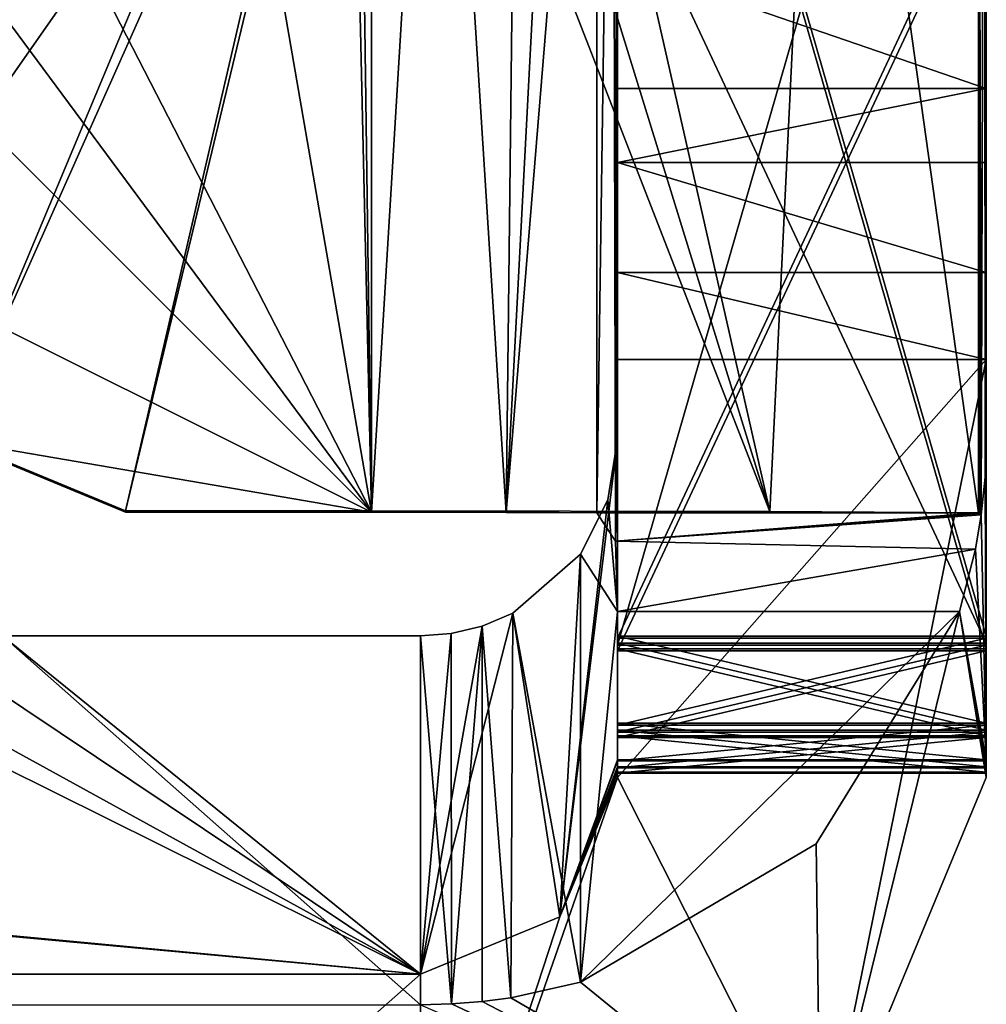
# Model space of a CAD drawing. Header units: millimetres. Extents: x -203 to 203, y -26 to 186.
# Tile 74 of 87: x 195.07 to 199, y -3.72 to 0.29. Entities that reach past the tile are written whole.
import ezdxf

# ---------------------------------------------------------------- set-up
doc = ezdxf.new("R2010")
doc.units = ezdxf.units.MM
doc.header["$LTSCALE"] = 52.148148
for name, color, linetype in [('674', 7, 'CONTINUOUS'), ('675', 7, 'CONTINUOUS'), ('676', 7, 'CONTINUOUS'), ('677', 7, 'CONTINUOUS'), ('678', 7, 'CONTINUOUS'), ('679', 7, 'CONTINUOUS'), ('680', 7, 'CONTINUOUS'), ('681', 7, 'CONTINUOUS'), ('682', 7, 'CONTINUOUS'), ('686', 7, 'CONTINUOUS'), ('687', 7, 'CONTINUOUS'), ('688', 7, 'CONTINUOUS'), ('689', 7, 'CONTINUOUS'), ('690', 7, 'CONTINUOUS'), ('840', 7, 'CONTINUOUS'), ('876', 7, 'CONTINUOUS'), ('878', 7, 'CONTINUOUS'), ('879', 7, 'CONTINUOUS'), ('881', 7, 'CONTINUOUS'), ('882', 7, 'CONTINUOUS'), ('883', 7, 'CONTINUOUS'), ('884', 7, 'CONTINUOUS'), ('885', 7, 'CONTINUOUS'), ('887', 7, 'CONTINUOUS'), ('888', 7, 'CONTINUOUS'), ('889', 7, 'CONTINUOUS'), ('890', 7, 'CONTINUOUS'), ('891', 7, 'CONTINUOUS'), ('892', 7, 'CONTINUOUS'), ('894', 7, 'CONTINUOUS'), ('896', 7, 'CONTINUOUS'), ('898', 7, 'CONTINUOUS'), ('900', 7, 'CONTINUOUS'), ('974', 7, 'CONTINUOUS'), ('975', 7, 'CONTINUOUS'), ('976', 7, 'CONTINUOUS'), ('977', 7, 'CONTINUOUS'), ('978', 7, 'CONTINUOUS'), ('981', 7, 'CONTINUOUS'), ('985', 7, 'CONTINUOUS')]:
    doc.layers.add(name, color=color, linetype=linetype)

msp = doc.modelspace()

# ---------------------------------------------------------------- linework, layer by layer
at = {"layer": '674', "linetype": 'Continuous'}
for points in [[(199, -1.0942, -358.2045), (198.3263, -4.4205, -358.191), (197.5, -2.7942, -358.1976), (199, -1.0942, -358.2045)], [(197.5, -1.0942, -358.2045), (199, -1.0942, -358.2045), (197.5, -2.7942, -358.1976), (197.5, -1.0942, -358.2045)], [(199, -2.7942, -358.1976), (198.3263, -4.4205, -358.191), (199, -1.0942, -358.2045), (199, -2.7942, -358.1976)], [(198.3263, -4.4205, -358.191), (196.7, -5.0942, -358.1882), (197.5, -2.7942, -358.1976), (198.3263, -4.4205, -358.191)], [(197.5, -2.7942, -358.1976), (196.7, -5.0942, -358.1882), (197.2657, -3.3599, -358.1953), (197.5, -2.7942, -358.1976)], [(197.2657, -3.3599, -358.1953), (196.7, -5.0942, -358.1882), (196.7, -3.5942, -358.1943), (197.2657, -3.3599, -358.1953)], [(196.7, -5.0942, -358.1882), (195, -5.0942, -358.1882), (196.7, -3.5942, -358.1943), (196.7, -5.0942, -358.1882)], [(195, -5.0942, -358.1882), (195, -3.5942, -358.1943), (196.7, -3.5942, -358.1943), (195, -5.0942, -358.1882)]]:
    msp.add_3dface(points, dxfattribs=at)
at = {"layer": '675', "linetype": 'Continuous'}
for points in [[(199, -1.4195, -19.8004), (198.9948, -1.5733, -19.6387), (199, -2.7215, -340.2977), (199, -1.4195, -19.8004)], [(198.9948, -1.5733, -19.6387), (198.9793, -1.7261, -19.4781), (199, -2.7215, -340.2977), (198.9948, -1.5733, -19.6387)], [(198.9793, -1.7261, -19.4781), (198.9563, -1.8651, -19.7076), (199, -2.7215, -340.2977), (198.9793, -1.7261, -19.4781)], [(198.9563, -1.8651, -19.7076), (198.8909, -2.1195, -19.7975), (199, -2.7215, -340.2977), (198.9563, -1.8651, -19.7076)], [(198.3077, -3.0642, -19.7937), (198.3263, -4.4205, -358.191), (198.8909, -2.1195, -19.7975), (198.3077, -3.0642, -19.7937)], [(198.3263, -4.4205, -358.191), (199, -2.7942, -358.1976), (198.8909, -2.1195, -19.7975), (198.3263, -4.4205, -358.191)], [(199, -2.7942, -358.1976), (199, -2.7763, -353.7976), (198.8909, -2.1195, -19.7975), (199, -2.7942, -358.1976)], [(199, -2.7763, -353.7976), (199, -2.7723, -352.7976), (198.8909, -2.1195, -19.7975), (199, -2.7763, -353.7976)], [(199, -2.7723, -352.7976), (199, -2.754, -348.2977), (198.8909, -2.1195, -19.7975), (199, -2.7723, -352.7976)], [(199, -2.754, -348.2977), (199, -2.7499, -347.2977), (198.8909, -2.1195, -19.7975), (199, -2.754, -348.2977)], [(199, -2.7256, -341.2977), (199, -2.7215, -340.2977), (198.8909, -2.1195, -19.7975), (199, -2.7256, -341.2977)], [(199, -2.7499, -347.2977), (199, -2.7256, -341.2977), (198.8909, -2.1195, -19.7975), (199, -2.7499, -347.2977)], [(197.35, -3.6257, -19.7914), (198.3263, -4.4205, -358.191), (198.3077, -3.0642, -19.7937), (197.35, -3.6257, -19.7914)], [(197.0674, -3.6895, -19.6742), (198.3263, -4.4205, -358.191), (197.35, -3.6257, -19.7914), (197.0674, -3.6895, -19.6742)], [(196.7, -3.7179, -19.391), (198.3263, -4.4205, -358.191), (196.8252, -3.7145, -19.3911), (196.7, -3.7179, -19.391)], [(196.8252, -3.7145, -19.3911), (198.3263, -4.4205, -358.191), (196.95, -3.7042, -19.3911), (196.8252, -3.7145, -19.3911)], [(196.95, -3.7042, -19.3911), (198.3263, -4.4205, -358.191), (197.0674, -3.6895, -19.6742), (196.95, -3.7042, -19.3911)]]:
    msp.add_3dface(points, dxfattribs=at)
at = {"layer": '676', "linetype": 'Continuous'}
for points in [[(196.825, -2.2081, -19.3972), (196.8252, -3.7145, -19.3911), (196.95, -2.178, -19.3973), (196.825, -2.2081, -19.3972)], [(196.8252, -3.7145, -19.3911), (196.95, -3.7042, -19.3911), (196.95, -2.178, -19.3973), (196.8252, -3.7145, -19.3911)], [(195, -3.7179, -19.391), (196.7, -3.7179, -19.391), (195, -2.2179, -19.3971), (195, -3.7179, -19.391)], [(196.7, -3.7179, -19.391), (196.7, -2.2179, -19.3971), (195, -2.2179, -19.3971), (196.7, -3.7179, -19.391)], [(196.7, -2.2179, -19.3971), (196.8252, -3.7145, -19.3911), (196.825, -2.2081, -19.3972), (196.7, -2.2179, -19.3971)], [(196.7, -3.7179, -19.391), (196.8252, -3.7145, -19.3911), (196.7, -2.2179, -19.3971), (196.7, -3.7179, -19.391)]]:
    msp.add_3dface(points, dxfattribs=at)
at = {"layer": '677', "linetype": 'Continuous'}
for points in [[(197.5, -2.7215, -340.2977), (197.2657, -3.3599, -358.1953), (197.5, -1.4195, -19.8004), (197.5, -2.7215, -340.2977)], [(197.5, -1.4195, -19.8004), (197.2657, -3.3599, -358.1953), (197.4616, -1.6644, -19.7994), (197.5, -1.4195, -19.8004)], [(197.4616, -1.6644, -19.7994), (197.2657, -3.3599, -358.1953), (197.3501, -1.8858, -19.7985), (197.4616, -1.6644, -19.7994)], [(197.3501, -1.8858, -19.7985), (197.2657, -3.3599, -358.1953), (197.075, -2.1257, -19.688), (197.3501, -1.8858, -19.7985)], [(197.2657, -3.3599, -358.1953), (196.7, -3.5942, -358.1943), (197.075, -2.1257, -19.688), (197.2657, -3.3599, -358.1953)], [(196.7, -3.5942, -358.1943), (196.95, -2.178, -19.3973), (197.075, -2.1257, -19.688), (196.7, -3.5942, -358.1943)], [(196.7, -3.5942, -358.1943), (196.825, -2.2081, -19.3972), (196.95, -2.178, -19.3973), (196.7, -3.5942, -358.1943)], [(196.7, -3.5942, -358.1943), (196.7, -2.2179, -19.3971), (196.825, -2.2081, -19.3972), (196.7, -3.5942, -358.1943)], [(197.5, -2.7256, -341.2977), (197.2657, -3.3599, -358.1953), (197.5, -2.7215, -340.2977), (197.5, -2.7256, -341.2977)], [(197.5, -2.7499, -347.2977), (197.2657, -3.3599, -358.1953), (197.5, -2.7256, -341.2977), (197.5, -2.7499, -347.2977)], [(197.5, -2.754, -348.2977), (197.2657, -3.3599, -358.1953), (197.5, -2.7499, -347.2977), (197.5, -2.754, -348.2977)], [(197.5, -2.7723, -352.7976), (197.2657, -3.3599, -358.1953), (197.5, -2.754, -348.2977), (197.5, -2.7723, -352.7976)], [(197.5, -2.7763, -353.7976), (197.2657, -3.3599, -358.1953), (197.5, -2.7723, -352.7976), (197.5, -2.7763, -353.7976)], [(197.5, -2.7942, -358.1976), (197.2657, -3.3599, -358.1953), (197.5, -2.7763, -353.7976), (197.5, -2.7942, -358.1976)]]:
    msp.add_3dface(points, dxfattribs=at)
at = {"layer": '678', "linetype": 'Continuous'}
for points in [[(197.5, 0.5244, -357.9554), (197.5, 0.0074, -357.809), (197.5, 1.4196, -354.8147), (197.5, 0.5244, -357.9554)], [(197.5, 1.4196, -354.8147), (197.5, 0.0074, -357.809), (197.5, -2.2784, -354.2997), (197.5, 1.4196, -354.8147)], [(197.5, 1.2745, -354.4606), (197.5, 1.4196, -354.8147), (197.5, -2.2784, -354.2997), (197.5, 1.2745, -354.4606)], [(197.5, 0.9216, -354.3127), (197.5, 1.2745, -354.4606), (197.5, -2.2784, -354.2997), (197.5, 0.9216, -354.3127)], [(197.5, 0.0074, -357.809), (197.5, -0.2926, -357.8077), (197.5, -2.6313, -354.1518), (197.5, 0.0074, -357.809)], [(197.5, -2.2784, -354.2997), (197.5, 0.0074, -357.809), (197.5, -2.6313, -354.1518), (197.5, -2.2784, -354.2997)], [(197.5, -0.2926, -357.8077), (197.5, -0.7402, -357.9115), (197.5, -2.6313, -354.1518), (197.5, -0.2926, -357.8077)], [(197.5, -0.7402, -357.9115), (197.5, -1.0942, -358.2045), (197.5, -2.6313, -354.1518), (197.5, -0.7402, -357.9115)], [(197.5, -1.0942, -358.2045), (197.5, -2.7942, -358.1976), (197.5, -2.7763, -353.7976), (197.5, -1.0942, -358.2045)], [(197.5, -1.0942, -358.2045), (197.5, -2.7763, -353.7976), (197.5, -2.6313, -354.1518), (197.5, -1.0942, -358.2045)]]:
    msp.add_3dface(points, dxfattribs=at)
at = {"layer": '679', "linetype": 'Continuous'}
for points in [[(197.5, -0.7402, -357.9115), (197.5, -0.2926, -357.8077), (199, -0.7402, -357.9115), (197.5, -0.7402, -357.9115)], [(199, -0.7402, -357.9115), (197.5, -0.2926, -357.8077), (199, -0.2926, -357.8077), (199, -0.7402, -357.9115)], [(199, -1.0942, -358.2045), (197.5, -1.0942, -358.2045), (197.5, -0.7402, -357.9115), (199, -1.0942, -358.2045)], [(199, -1.0942, -358.2045), (197.5, -0.7402, -357.9115), (199, -0.7402, -357.9115), (199, -1.0942, -358.2045)]]:
    msp.add_3dface(points, dxfattribs=at)
at = {"layer": '680', "linetype": 'Continuous'}
for points in [[(199, -2.7942, -358.1976), (199, -0.2926, -357.8077), (199, 1.4196, -354.8147), (199, -2.7942, -358.1976)], [(199, 1.2745, -354.4606), (199, -2.7942, -358.1976), (199, 1.4196, -354.8147), (199, 1.2745, -354.4606)], [(199, 1.4196, -354.8147), (199, -0.2926, -357.8077), (199, 0.0074, -357.809), (199, 1.4196, -354.8147)], [(199, 0.5244, -357.9554), (199, 1.4196, -354.8147), (199, 0.0074, -357.809), (199, 0.5244, -357.9554)], [(199, 0.9216, -354.3127), (199, -2.7942, -358.1976), (199, 1.2745, -354.4606), (199, 0.9216, -354.3127)], [(199, -2.2784, -354.2997), (199, -2.7942, -358.1976), (199, 0.9216, -354.3127), (199, -2.2784, -354.2997)], [(199, -2.7942, -358.1976), (199, -0.7402, -357.9115), (199, -0.2926, -357.8077), (199, -2.7942, -358.1976)], [(199, -2.7942, -358.1976), (199, -1.0942, -358.2045), (199, -0.7402, -357.9115), (199, -2.7942, -358.1976)], [(199, -2.6313, -354.1518), (199, -2.7942, -358.1976), (199, -2.2784, -354.2997), (199, -2.6313, -354.1518)], [(199, -2.7763, -353.7976), (199, -2.7942, -358.1976), (199, -2.6313, -354.1518), (199, -2.7763, -353.7976)]]:
    msp.add_3dface(points, dxfattribs=at)
at = {"layer": '681', "linetype": 'Continuous'}
for points in [[(197.5, -2.2784, -354.2997), (197.5, -2.6313, -354.1518), (199, -2.2784, -354.2997), (197.5, -2.2784, -354.2997)], [(197.5, -2.6313, -354.1518), (199, -2.6313, -354.1518), (199, -2.2784, -354.2997), (197.5, -2.6313, -354.1518)], [(197.5, -2.7763, -353.7976), (199, -2.7763, -353.7976), (199, -2.6313, -354.1518), (197.5, -2.7763, -353.7976)], [(197.5, -2.6313, -354.1518), (197.5, -2.7763, -353.7976), (199, -2.6313, -354.1518), (197.5, -2.6313, -354.1518)]]:
    msp.add_3dface(points, dxfattribs=at)
at = {"layer": '682', "linetype": 'Continuous'}
for points in [[(197.5, 0.9216, -354.3127), (197.5, -2.2784, -354.2997), (199, 0.9216, -354.3127), (197.5, 0.9216, -354.3127)], [(197.5, -2.2784, -354.2997), (199, -2.2784, -354.2997), (199, 0.9216, -354.3127), (197.5, -2.2784, -354.2997)]]:
    msp.add_3dface(points, dxfattribs=at)
at = {"layer": '686', "linetype": 'Continuous'}
for points in [[(197.5, 0.0074, -357.809), (197.5, 0.5244, -357.9554), (199, 0.0074, -357.809), (197.5, 0.0074, -357.809)], [(197.5, 0.5244, -357.9554), (199, 0.5244, -357.9554), (199, 0.0074, -357.809), (197.5, 0.5244, -357.9554)]]:
    msp.add_3dface(points, dxfattribs=at)
at = {"layer": '687', "linetype": 'Continuous'}
for points in [[(197.5, -0.2926, -357.8077), (197.5, 0.0074, -357.809), (199, 0.0074, -357.809), (197.5, -0.2926, -357.8077)], [(199, -0.2926, -357.8077), (197.5, -0.2926, -357.8077), (199, 0.0074, -357.809), (199, -0.2926, -357.8077)]]:
    msp.add_3dface(points, dxfattribs=at)
at = {"layer": '688', "linetype": 'Continuous'}
for points in [[(199, -2.7723, -352.7976), (199, -2.7763, -353.7976), (197.5, -2.7763, -353.7976), (199, -2.7723, -352.7976)], [(199, -2.7723, -352.7976), (197.5, -2.7763, -353.7976), (197.5, -2.7723, -352.7976), (199, -2.7723, -352.7976)]]:
    msp.add_3dface(points, dxfattribs=at)
at = {"layer": '689', "linetype": 'Continuous'}
for points in [[(199, -2.2703, -352.2997), (199, -2.6244, -352.4447), (197.5, -2.2703, -352.2997), (199, -2.2703, -352.2997)], [(197.5, -2.2703, -352.2997), (199, -2.6244, -352.4447), (197.5, -2.6244, -352.4447), (197.5, -2.2703, -352.2997)], [(199, -2.7723, -352.7976), (197.5, -2.7723, -352.7976), (197.5, -2.6244, -352.4447), (199, -2.7723, -352.7976)], [(199, -2.6244, -352.4447), (199, -2.7723, -352.7976), (197.5, -2.6244, -352.4447), (199, -2.6244, -352.4447)]]:
    msp.add_3dface(points, dxfattribs=at)
at = {"layer": '690', "linetype": 'Continuous'}
for points in [[(197.5, 2.9439, -348.8208), (197.5, -2.2703, -352.2997), (197.5, -2.256, -348.7997), (197.5, 2.9439, -348.8208)], [(197.5, -2.2703, -352.2997), (197.5, 2.9439, -348.8208), (197.5, 2.9297, -352.3208), (197.5, -2.2703, -352.2997)], [(197.5, -2.2703, -352.2997), (197.5, -2.6244, -352.4447), (197.5, -2.256, -348.7997), (197.5, -2.2703, -352.2997)], [(197.5, -2.256, -348.7997), (197.5, -2.6244, -352.4447), (197.5, -2.609, -348.6518), (197.5, -2.256, -348.7997)], [(197.5, -2.7723, -352.7976), (197.5, -2.754, -348.2977), (197.5, -2.609, -348.6518), (197.5, -2.7723, -352.7976)], [(197.5, -2.6244, -352.4447), (197.5, -2.7723, -352.7976), (197.5, -2.609, -348.6518), (197.5, -2.6244, -352.4447)]]:
    msp.add_3dface(points, dxfattribs=at)
at = {"layer": '840', "linetype": 'Continuous'}
for points in [[(196.7, -3.5942, -358.1943), (194.2, -3.5926, -357.7943), (181.8, -2.2195, -19.7971), (196.7, -3.5942, -358.1943)], [(196.7, -3.5942, -358.1943), (181.8, -2.2195, -19.7971), (182.1, -2.2195, -19.7971), (196.7, -3.5942, -358.1943)], [(196.7, -3.5942, -358.1943), (182.1, -2.2195, -19.7971), (193.9321, -2.2195, -19.7971), (196.7, -3.5942, -358.1943)], [(194.2, -2.2195, -19.7971), (196.7, -3.5942, -358.1943), (193.9321, -2.2195, -19.7971), (194.2, -2.2195, -19.7971)], [(194.6472, -2.2191, -19.6915), (196.7, -3.5942, -358.1943), (194.2, -2.2195, -19.7971), (194.6472, -2.2191, -19.6915)], [(195, -2.2179, -19.3971), (196.7, -3.5942, -358.1943), (194.6472, -2.2191, -19.6915), (195, -2.2179, -19.3971)], [(196.7, -2.2179, -19.3971), (196.7, -3.5942, -358.1943), (195, -2.2179, -19.3971), (196.7, -2.2179, -19.3971)], [(194.6472, -3.593, -357.8999), (194.2, -3.5926, -357.7943), (196.7, -3.5942, -358.1943), (194.6472, -3.593, -357.8999)], [(195, -3.5942, -358.1943), (194.6472, -3.593, -357.8999), (196.7, -3.5942, -358.1943), (195, -3.5942, -358.1943)]]:
    msp.add_3dface(points, dxfattribs=at)
at = {"layer": '876', "linetype": 'Continuous'}
for points in [[(197.4815, 2.8399, -19.6262), (197.4991, 3, -19.7752), (197.4927, -1.8331, -19.6784), (197.4815, 2.8399, -19.6262)], [(197.5, 3, -19.8183), (197.5, -1.4195, -19.8004), (197.4927, -1.8331, -19.6784), (197.5, 3, -19.8183)], [(197.4998, 3, -19.7968), (197.5, 3, -19.8183), (197.4927, -1.8331, -19.6784), (197.4998, 3, -19.7968)], [(197.4991, 3, -19.7752), (197.4998, 3, -19.7968), (197.4927, -1.8331, -19.6784), (197.4991, 3, -19.7752)], [(197.4165, 2.7821, -19.4174), (197.4815, 2.8399, -19.6262), (197.4165, -1.7179, -19.3992), (197.4165, 2.7821, -19.4174)], [(197.4165, -1.7179, -19.3992), (197.4815, 2.8399, -19.6262), (197.4927, -1.8331, -19.6784), (197.4165, -1.7179, -19.3992)], [(196.7683, 2.7008, -18.8539), (197.1, 2.7837, -19.0175), (197.0477, -1.7161, -18.9625), (196.7683, 2.7008, -18.8539)], [(197.1, 2.7837, -19.0175), (197.2842, 2.783, -19.1969), (197.0477, -1.7161, -18.9625), (197.1, 2.7837, -19.0175)], [(197.2842, 2.783, -19.1969), (197.4165, 2.7821, -19.4174), (197.0477, -1.7161, -18.9625), (197.2842, 2.783, -19.1969)], [(197.0477, -1.7161, -18.9625), (197.4165, 2.7821, -19.4174), (197.4165, -1.7179, -19.3992), (197.0477, -1.7161, -18.9625)], [(196.5, 2.4451, -18.8161), (196.7683, 2.7008, -18.8539), (196.5, -1.7154, -18.7992), (196.5, 2.4451, -18.8161)], [(196.5, -1.7154, -18.7992), (196.7683, 2.7008, -18.8539), (197.0477, -1.7161, -18.9625), (196.5, -1.7154, -18.7992)], [(197.4927, -1.8331, -19.6784), (197.5, -1.4195, -19.8004), (197.5, -2.1195, -19.7975), (197.4927, -1.8331, -19.6784)]]:
    msp.add_3dface(points, dxfattribs=at)
at = {"layer": '878', "linetype": 'Continuous'}
for points in [[(198.9948, -1.5733, -19.6387), (198.9996, 3, -19.7752), (198.9927, 2.8401, -19.6266), (198.9948, -1.5733, -19.6387)], [(198.9948, -1.5733, -19.6387), (199, -1.4195, -19.8004), (198.9996, 3, -19.7752), (198.9948, -1.5733, -19.6387)], [(199, -1.4195, -19.8004), (198.9999, 3, -19.7968), (198.9996, 3, -19.7752), (199, -1.4195, -19.8004)], [(199, -1.4195, -19.8004), (199, 3, -19.8183), (198.9999, 3, -19.7968), (199, -1.4195, -19.8004)], [(198.9793, -1.7261, -19.4781), (198.9927, 2.8401, -19.6266), (198.9678, 2.7821, -19.4174), (198.9793, -1.7261, -19.4781)], [(198.9793, -1.7261, -19.4781), (198.9948, -1.5733, -19.6387), (198.9927, 2.8401, -19.6266), (198.9793, -1.7261, -19.4781)], [(196.7575, 2.701, -17.3304), (198.1202, -1.7118, -17.8953), (197.1, 2.7903, -17.3905), (196.7575, 2.701, -17.3304)], [(197.1, 2.7903, -17.3905), (198.1202, -1.7118, -17.8953), (198.3384, 2.7873, -18.1234), (197.1, 2.7903, -17.3905)], [(198.1202, -1.7118, -17.8953), (198.9678, -1.7179, -19.3992), (198.3384, 2.7873, -18.1234), (198.1202, -1.7118, -17.8953)], [(198.9678, -1.7179, -19.3992), (198.9678, 2.7821, -19.4174), (198.3384, 2.7873, -18.1234), (198.9678, -1.7179, -19.3992)], [(198.9793, -1.7261, -19.4781), (198.9678, 2.7821, -19.4174), (198.9739, -1.72, -19.4389), (198.9793, -1.7261, -19.4781)], [(198.9739, -1.72, -19.4389), (198.9678, 2.7821, -19.4174), (198.9678, -1.7179, -19.3992), (198.9739, -1.72, -19.4389)], [(196.5, 2.4512, -17.3161), (198.1202, -1.7118, -17.8953), (196.7575, 2.701, -17.3304), (196.5, 2.4512, -17.3161)], [(196.5, -1.7094, -17.2992), (198.1202, -1.7118, -17.8953), (196.5, 2.4512, -17.3161), (196.5, -1.7094, -17.2992)]]:
    msp.add_3dface(points, dxfattribs=at)
at = {"layer": '879', "linetype": 'Continuous'}
for points in [[(199, -1.4195, -19.8004), (199, -2.7215, -340.2977), (199, 3, -19.8183), (199, -1.4195, -19.8004)], [(199, 3, -120.2807), (199, -2.7215, -340.2977), (199, -2.5736, -339.9448), (199, 3, -120.2807)], [(199, -2.7215, -340.2977), (199, 3, -120.2807), (199, 2.8465, -120.2801), (199, -2.7215, -340.2977)], [(199, 3, -19.8183), (199, -2.7215, -340.2977), (199, 1.958, -99.1994), (199, 3, -19.8183)], [(199, 2.9805, -339.8209), (199, 3, -120.2807), (199, -2.2195, -339.7998), (199, 2.9805, -339.8209)], [(199, -2.2195, -339.7998), (199, 3, -120.2807), (199, -2.5736, -339.9448), (199, -2.2195, -339.7998)], [(199, 2.4117, -120.2561), (199, -2.7215, -340.2977), (199, 2.8465, -120.2801), (199, 2.4117, -120.2561)], [(199, 2.0793, -120.147), (199, -2.7215, -340.2977), (199, 2.4117, -120.2561), (199, 2.0793, -120.147)], [(199, 1.7983, -119.5763), (199, -2.7215, -340.2977), (199, 2.0793, -120.147), (199, 1.7983, -119.5763)], [(199, 1.958, -99.1994), (199, -2.7215, -340.2977), (199, 1.9522, -100.6224), (199, 1.958, -99.1994)], [(199, 1.9522, -100.6224), (199, -2.7215, -340.2977), (199, 1.9502, -101.1224), (199, 1.9522, -100.6224)], [(199, 1.9502, -101.1224), (199, -2.7215, -340.2977), (199, 1.8505, -106.7266), (199, 1.9502, -101.1224)], [(199, 1.8505, -106.7266), (199, -2.7215, -340.2977), (199, 1.9143, -109.9589), (199, 1.8505, -106.7266)], [(199, 1.9143, -109.9589), (199, -2.7215, -340.2977), (199, 1.9141, -109.9974), (199, 1.9143, -109.9589)], [(199, 1.9141, -109.9974), (199, -2.7215, -340.2977), (199, 1.9067, -111.8135), (199, 1.9141, -109.9974)], [(199, 1.9067, -111.8135), (199, -2.7215, -340.2977), (199, 1.9066, -111.8519), (199, 1.9067, -111.8135)], [(199, 1.9066, -111.8519), (199, -2.7215, -340.2977), (199, 1.8064, -117.5763), (199, 1.9066, -111.8519)], [(199, 1.8064, -117.5763), (199, -2.7215, -340.2977), (199, 1.7983, -119.5763), (199, 1.8064, -117.5763)]]:
    msp.add_3dface(points, dxfattribs=at)
at = {"layer": '881', "linetype": 'Continuous'}
for points in [[(197.5, -1.4195, -19.8004), (197.5, 3, -19.8183), (197.5, 3, -339.8214), (197.5, -1.4195, -19.8004)], [(197.5, -1.4195, -19.8004), (197.5, 3, -339.8214), (197.5, 2.9805, -339.8209), (197.5, -1.4195, -19.8004)], [(197.5, -1.4195, -19.8004), (197.5, 2.9805, -339.8209), (197.5, -2.2195, -339.7998), (197.5, -1.4195, -19.8004)], [(197.5, -2.7215, -340.2977), (197.5, -1.4195, -19.8004), (197.5, -2.5736, -339.9448), (197.5, -2.7215, -340.2977)], [(197.5, -2.5736, -339.9448), (197.5, -1.4195, -19.8004), (197.5, -2.2195, -339.7998), (197.5, -2.5736, -339.9448)]]:
    msp.add_3dface(points, dxfattribs=at)
at = {"layer": '882', "linetype": 'Continuous'}
for points in [[(199, -2.2195, -339.7998), (199, -2.5736, -339.9448), (197.5, -2.2195, -339.7998), (199, -2.2195, -339.7998)], [(199, -2.5736, -339.9448), (197.5, -2.5736, -339.9448), (197.5, -2.2195, -339.7998), (199, -2.5736, -339.9448)], [(199, -2.7215, -340.2977), (197.5, -2.7215, -340.2977), (197.5, -2.5736, -339.9448), (199, -2.7215, -340.2977)], [(199, -2.5736, -339.9448), (199, -2.7215, -340.2977), (197.5, -2.5736, -339.9448), (199, -2.5736, -339.9448)]]:
    msp.add_3dface(points, dxfattribs=at)
at = {"layer": '883', "linetype": 'Continuous'}
for points in [[(199, -2.7215, -340.2977), (199, -2.7256, -341.2977), (197.5, -2.7256, -341.2977), (199, -2.7215, -340.2977)], [(199, -2.7215, -340.2977), (197.5, -2.7256, -341.2977), (197.5, -2.7215, -340.2977), (199, -2.7215, -340.2977)]]:
    msp.add_3dface(points, dxfattribs=at)
at = {"layer": '884', "linetype": 'Continuous'}
for points in [[(199, -2.2276, -341.7998), (197.5, -2.2276, -341.7998), (197.5, -2.5805, -341.6519), (199, -2.2276, -341.7998)], [(199, -2.5805, -341.6519), (199, -2.2276, -341.7998), (197.5, -2.5805, -341.6519), (199, -2.5805, -341.6519)], [(197.5, -2.7256, -341.2977), (199, -2.7256, -341.2977), (199, -2.5805, -341.6519), (197.5, -2.7256, -341.2977)], [(197.5, -2.7256, -341.2977), (199, -2.5805, -341.6519), (197.5, -2.5805, -341.6519), (197.5, -2.7256, -341.2977)]]:
    msp.add_3dface(points, dxfattribs=at)
at = {"layer": '885', "linetype": 'Continuous'}
for points in [[(197.5, 1.4541, -346.3148), (197.5, -2.2276, -341.7998), (197.5, 1.4703, -342.3148), (197.5, 1.4541, -346.3148)], [(197.5, 1.4703, -342.3148), (197.5, -2.2276, -341.7998), (197.5, 1.3253, -341.9607), (197.5, 1.4703, -342.3148)], [(197.5, -2.5805, -341.6519), (197.5, -2.2276, -341.7998), (197.5, 1.4541, -346.3148), (197.5, -2.5805, -341.6519)], [(197.5, -2.5805, -341.6519), (197.5, 1.4541, -346.3148), (197.5, 1.3062, -346.6677), (197.5, -2.5805, -341.6519)], [(197.5, 1.3253, -341.9607), (197.5, -2.2276, -341.7998), (197.5, 0.9724, -341.8128), (197.5, 1.3253, -341.9607)], [(197.5, 0.9521, -346.8127), (197.5, -2.5805, -341.6519), (197.5, 1.3062, -346.6677), (197.5, 0.9521, -346.8127)], [(197.5, -2.2479, -346.7997), (197.5, -2.5805, -341.6519), (197.5, 0.9521, -346.8127), (197.5, -2.2479, -346.7997)], [(197.5, -2.7256, -341.2977), (197.5, -2.5805, -341.6519), (197.5, -2.2479, -346.7997), (197.5, -2.7256, -341.2977)], [(197.5, -2.602, -346.9447), (197.5, -2.7256, -341.2977), (197.5, -2.2479, -346.7997), (197.5, -2.602, -346.9447)], [(197.5, -2.7499, -347.2977), (197.5, -2.7256, -341.2977), (197.5, -2.602, -346.9447), (197.5, -2.7499, -347.2977)]]:
    msp.add_3dface(points, dxfattribs=at)
at = {"layer": '887', "linetype": 'Continuous'}
for points in [[(199, 1.4541, -346.3148), (199, 1.4703, -342.3148), (199, -2.2479, -346.7997), (199, 1.4541, -346.3148)], [(199, -2.2479, -346.7997), (199, 1.4703, -342.3148), (199, -2.602, -346.9447), (199, -2.2479, -346.7997)], [(199, -2.602, -346.9447), (199, 1.4703, -342.3148), (199, 1.3253, -341.9607), (199, -2.602, -346.9447)], [(199, 1.4541, -346.3148), (199, -2.2479, -346.7997), (199, 1.3062, -346.6677), (199, 1.4541, -346.3148)], [(199, 0.9724, -341.8128), (199, -2.602, -346.9447), (199, 1.3253, -341.9607), (199, 0.9724, -341.8128)], [(199, 1.3062, -346.6677), (199, -2.2479, -346.7997), (199, 0.9521, -346.8127), (199, 1.3062, -346.6677)], [(199, -2.2276, -341.7998), (199, -2.602, -346.9447), (199, 0.9724, -341.8128), (199, -2.2276, -341.7998)], [(199, -2.7499, -347.2977), (199, -2.2276, -341.7998), (199, -2.5805, -341.6519), (199, -2.7499, -347.2977)], [(199, -2.2276, -341.7998), (199, -2.7499, -347.2977), (199, -2.602, -346.9447), (199, -2.2276, -341.7998)], [(199, -2.7256, -341.2977), (199, -2.7499, -347.2977), (199, -2.5805, -341.6519), (199, -2.7256, -341.2977)]]:
    msp.add_3dface(points, dxfattribs=at)
at = {"layer": '888', "linetype": 'Continuous'}
for points in [[(197.5, -2.2479, -346.7997), (197.5, 0.9521, -346.8127), (199, -2.2479, -346.7997), (197.5, -2.2479, -346.7997)], [(199, -2.2479, -346.7997), (197.5, 0.9521, -346.8127), (199, 0.9521, -346.8127), (199, -2.2479, -346.7997)]]:
    msp.add_3dface(points, dxfattribs=at)
at = {"layer": '889', "linetype": 'Continuous'}
for points in [[(197.5, -2.602, -346.9447), (197.5, -2.2479, -346.7997), (199, -2.602, -346.9447), (197.5, -2.602, -346.9447)], [(197.5, -2.2479, -346.7997), (199, -2.2479, -346.7997), (199, -2.602, -346.9447), (197.5, -2.2479, -346.7997)], [(199, -2.7499, -347.2977), (197.5, -2.7499, -347.2977), (197.5, -2.602, -346.9447), (199, -2.7499, -347.2977)], [(199, -2.7499, -347.2977), (197.5, -2.602, -346.9447), (199, -2.602, -346.9447), (199, -2.7499, -347.2977)]]:
    msp.add_3dface(points, dxfattribs=at)
at = {"layer": '890', "linetype": 'Continuous'}
for points in [[(199, -2.7499, -347.2977), (199, -2.754, -348.2977), (197.5, -2.754, -348.2977), (199, -2.7499, -347.2977)], [(199, -2.7499, -347.2977), (197.5, -2.754, -348.2977), (197.5, -2.7499, -347.2977), (199, -2.7499, -347.2977)]]:
    msp.add_3dface(points, dxfattribs=at)
at = {"layer": '891', "linetype": 'Continuous'}
for points in [[(197.5, -2.256, -348.7997), (197.5, -2.609, -348.6518), (199, -2.256, -348.7997), (197.5, -2.256, -348.7997)], [(199, -2.256, -348.7997), (197.5, -2.609, -348.6518), (199, -2.609, -348.6518), (199, -2.256, -348.7997)], [(197.5, -2.754, -348.2977), (199, -2.754, -348.2977), (199, -2.609, -348.6518), (197.5, -2.754, -348.2977)], [(197.5, -2.609, -348.6518), (197.5, -2.754, -348.2977), (199, -2.609, -348.6518), (197.5, -2.609, -348.6518)]]:
    msp.add_3dface(points, dxfattribs=at)
at = {"layer": '892', "linetype": 'Continuous'}
for points in [[(197.5, 2.9439, -348.8208), (197.5, -2.256, -348.7997), (199, 2.9439, -348.8208), (197.5, 2.9439, -348.8208)], [(197.5, -2.256, -348.7997), (199, -2.256, -348.7997), (199, 2.9439, -348.8208), (197.5, -2.256, -348.7997)]]:
    msp.add_3dface(points, dxfattribs=at)
at = {"layer": '894', "linetype": 'Continuous'}
for points in [[(199, 2.9439, -348.8208), (199, -2.256, -348.7997), (199, 2.9297, -352.3208), (199, 2.9439, -348.8208)], [(199, -2.256, -348.7997), (199, -2.2703, -352.2997), (199, 2.9297, -352.3208), (199, -2.256, -348.7997)], [(199, -2.2703, -352.2997), (199, -2.256, -348.7997), (199, -2.609, -348.6518), (199, -2.2703, -352.2997)], [(199, -2.6244, -352.4447), (199, -2.2703, -352.2997), (199, -2.609, -348.6518), (199, -2.6244, -352.4447)], [(199, -2.754, -348.2977), (199, -2.6244, -352.4447), (199, -2.609, -348.6518), (199, -2.754, -348.2977)], [(199, -2.754, -348.2977), (199, -2.7723, -352.7976), (199, -2.6244, -352.4447), (199, -2.754, -348.2977)]]:
    msp.add_3dface(points, dxfattribs=at)
at = {"layer": '896', "linetype": 'Continuous'}
for points in [[(199, -2.2703, -352.2997), (197.5, -2.2703, -352.2997), (197.5, 2.9297, -352.3208), (199, -2.2703, -352.2997)], [(199, -2.2703, -352.2997), (197.5, 2.9297, -352.3208), (199, 2.9297, -352.3208), (199, -2.2703, -352.2997)]]:
    msp.add_3dface(points, dxfattribs=at)
at = {"layer": '898', "linetype": 'Continuous'}
for points in [[(197.5, -2.2276, -341.7998), (199, -2.2276, -341.7998), (199, 0.9724, -341.8128), (197.5, -2.2276, -341.7998)], [(197.5, 0.9724, -341.8128), (197.5, -2.2276, -341.7998), (199, 0.9724, -341.8128), (197.5, 0.9724, -341.8128)]]:
    msp.add_3dface(points, dxfattribs=at)
at = {"layer": '900', "linetype": 'Continuous'}
for points in [[(199, 2.9805, -339.8209), (199, -2.2195, -339.7998), (197.5, 2.9805, -339.8209), (199, 2.9805, -339.8209)], [(197.5, 2.9805, -339.8209), (199, -2.2195, -339.7998), (197.5, -2.2195, -339.7998), (197.5, 2.9805, -339.8209)]]:
    msp.add_3dface(points, dxfattribs=at)
at = {"layer": '974', "linetype": 'Continuous'}
for points in [[(197.4165, -1.7179, -19.3992), (197.4927, -1.8331, -19.6784), (198.9678, -1.7179, -19.3992), (197.4165, -1.7179, -19.3992)], [(197.4927, -1.8331, -19.6784), (198.9739, -1.72, -19.4389), (198.9678, -1.7179, -19.3992), (197.4927, -1.8331, -19.6784)], [(197.4927, -1.8331, -19.6784), (198.9793, -1.7261, -19.4781), (198.9739, -1.72, -19.4389), (197.4927, -1.8331, -19.6784)], [(198.9563, -1.8651, -19.7076), (198.9793, -1.7261, -19.4781), (197.4927, -1.8331, -19.6784), (198.9563, -1.8651, -19.7076)], [(198.9563, -1.8651, -19.7076), (197.4927, -1.8331, -19.6784), (197.5, -2.1195, -19.7975), (198.9563, -1.8651, -19.7076)], [(198.8909, -2.1195, -19.7975), (198.9563, -1.8651, -19.7076), (197.5, -2.1195, -19.7975), (198.8909, -2.1195, -19.7975)]]:
    msp.add_3dface(points, dxfattribs=at)
at = {"layer": '975', "linetype": 'Continuous'}
for points in [[(197.5, -1.4195, -19.8004), (197.4616, -1.6644, -19.7994), (197.5, -2.1195, -19.7975), (197.5, -1.4195, -19.8004)], [(197.4616, -1.6644, -19.7994), (197.3501, -1.8858, -19.7985), (197.5, -2.1195, -19.7975), (197.4616, -1.6644, -19.7994)], [(197.3501, -1.8858, -19.7985), (197.35, -3.6257, -19.7914), (197.5, -2.1195, -19.7975), (197.3501, -1.8858, -19.7985)], [(197.35, -3.6257, -19.7914), (198.3077, -3.0642, -19.7937), (198.8909, -2.1195, -19.7975), (197.35, -3.6257, -19.7914)], [(197.35, -3.6257, -19.7914), (198.8909, -2.1195, -19.7975), (197.5, -2.1195, -19.7975), (197.35, -3.6257, -19.7914)]]:
    msp.add_3dface(points, dxfattribs=at)
at = {"layer": '976', "linetype": 'Continuous'}
for points in [[(197.35, -3.6257, -19.7914), (197.3501, -1.8858, -19.7985), (197.075, -2.1257, -19.688), (197.35, -3.6257, -19.7914)], [(196.95, -2.178, -19.3973), (197.0674, -3.6895, -19.6742), (197.075, -2.1257, -19.688), (196.95, -2.178, -19.3973)], [(197.0674, -3.6895, -19.6742), (197.35, -3.6257, -19.7914), (197.075, -2.1257, -19.688), (197.0674, -3.6895, -19.6742)], [(196.95, -3.7042, -19.3911), (197.0674, -3.6895, -19.6742), (196.95, -2.178, -19.3973), (196.95, -3.7042, -19.3911)]]:
    msp.add_3dface(points, dxfattribs=at)
at = {"layer": '977', "linetype": 'Continuous'}
for points in [[(196.5, -1.7154, -18.7992), (196.5, -1.7094, -17.2992), (195.5, -1.7094, -17.2992), (196.5, -1.7154, -18.7992)], [(195.5, -1.7154, -18.7992), (196.5, -1.7154, -18.7992), (195.5, -1.7094, -17.2992), (195.5, -1.7154, -18.7992)], [(196.5, -1.7154, -18.7992), (197.0477, -1.7161, -18.9625), (196.5, -1.7094, -17.2992), (196.5, -1.7154, -18.7992)], [(197.0477, -1.7161, -18.9625), (197.4165, -1.7179, -19.3992), (196.5, -1.7094, -17.2992), (197.0477, -1.7161, -18.9625)], [(197.4165, -1.7179, -19.3992), (198.1202, -1.7118, -17.8953), (196.5, -1.7094, -17.2992), (197.4165, -1.7179, -19.3992)], [(197.4165, -1.7179, -19.3992), (198.9678, -1.7179, -19.3992), (198.1202, -1.7118, -17.8953), (197.4165, -1.7179, -19.3992)]]:
    msp.add_3dface(points, dxfattribs=at)
at = {"layer": '978', "linetype": 'Continuous'}
for points in [[(196.5, 2.4451, -18.8161), (196.5, -1.7154, -18.7992), (196.4444, 2.3299, -18.8156), (196.5, 2.4451, -18.8161)], [(196.4444, 2.3299, -18.8156), (196.5, -1.7154, -18.7992), (196.4107, 2.2066, -18.8151), (196.4444, 2.3299, -18.8156)], [(196.4107, 2.2066, -18.8151), (196.5, -1.7154, -18.7992), (195.9653, 1.3794, -18.8117), (196.4107, 2.2066, -18.8151)], [(195.9653, 1.3794, -18.8117), (196.5, -1.7154, -18.7992), (195.1153, 0.9794, -18.8101), (195.9653, 1.3794, -18.8117)], [(195.1153, 0.9794, -18.8101), (196.5, -1.7154, -18.7992), (194.6759, 0.7486, -18.8092), (195.1153, 0.9794, -18.8101)], [(194.6759, 0.7486, -18.8092), (196.5, -1.7154, -18.7992), (194.5, 0.2845, -18.8073), (194.6759, 0.7486, -18.8092)], [(194.5, 0.2845, -18.8073), (196.5, -1.7154, -18.7992), (194.5, -0.7155, -18.8032), (194.5, 0.2845, -18.8073)], [(194.5, -0.7155, -18.8032), (196.5, -1.7154, -18.7992), (194.7929, -1.4226, -18.8004), (194.5, -0.7155, -18.8032)], [(196.5, -1.7154, -18.7992), (195.5, -1.7154, -18.7992), (194.7929, -1.4226, -18.8004), (196.5, -1.7154, -18.7992)]]:
    msp.add_3dface(points, dxfattribs=at)
at = {"layer": '981', "linetype": 'Continuous'}
for points in [[(196.5, -1.7094, -17.2992), (196.5, 2.4512, -17.3161), (195.5, -1.7094, -17.2992), (196.5, -1.7094, -17.2992)], [(195.5, -1.7094, -17.2992), (196.5, 2.4512, -17.3161), (196.4107, 2.2127, -17.3151), (195.5, -1.7094, -17.2992)], [(195.5, -1.7094, -17.2992), (196.4107, 2.2127, -17.3151), (194.7929, -1.4165, -17.3004), (195.5, -1.7094, -17.2992)], [(196.4107, 2.2127, -17.3151), (195.9653, 1.3855, -17.3118), (194.7929, -1.4165, -17.3004), (196.4107, 2.2127, -17.3151)], [(195.9653, 1.3855, -17.3118), (194.5, 0.2906, -17.3073), (194.5, -0.7094, -17.3032), (195.9653, 1.3855, -17.3118)], [(194.7929, -1.4165, -17.3004), (195.9653, 1.3855, -17.3118), (194.5, -0.7094, -17.3032), (194.7929, -1.4165, -17.3004)]]:
    msp.add_3dface(points, dxfattribs=at)
at = {"layer": '985', "linetype": 'Continuous'}
for points in [[(195.5, -1.7154, -18.7992), (195.5, -1.7094, -17.2992), (194.7929, -1.4165, -17.3004), (195.5, -1.7154, -18.7992)], [(194.7929, -1.4226, -18.8004), (195.5, -1.7154, -18.7992), (194.7929, -1.4165, -17.3004), (194.7929, -1.4226, -18.8004)]]:
    msp.add_3dface(points, dxfattribs=at)

doc.saveas('drawing.dxf')
